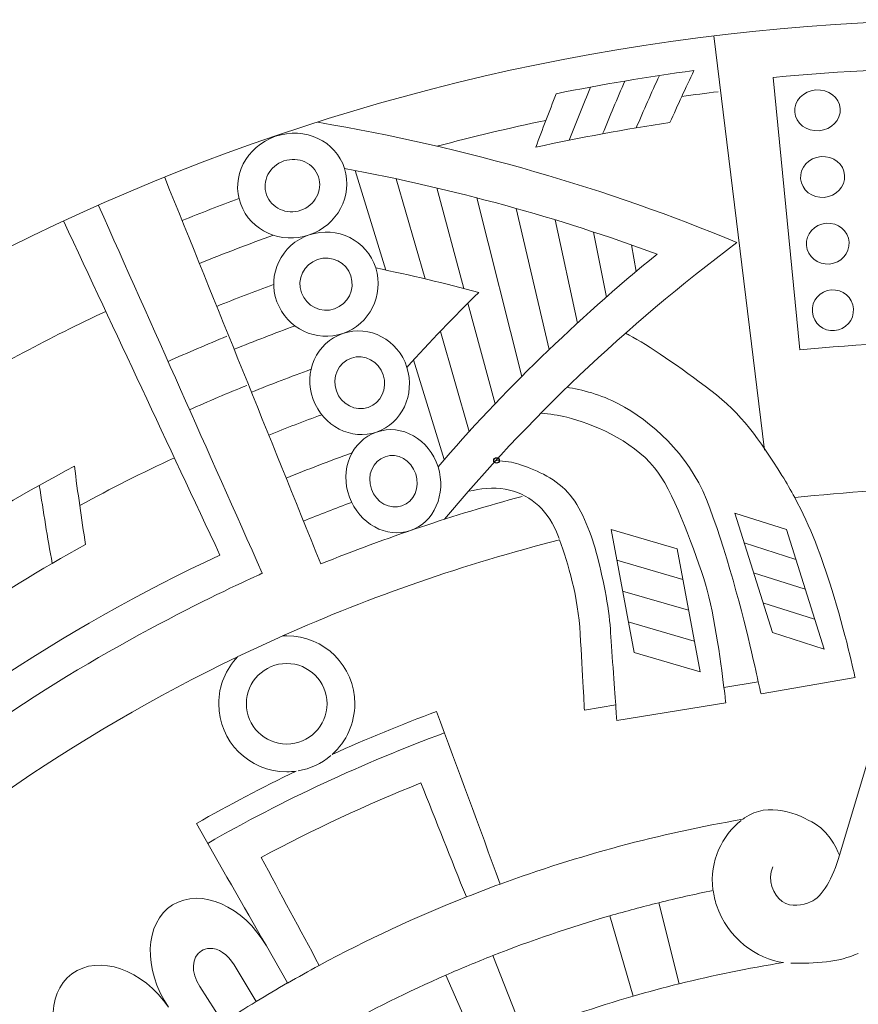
# Model space of a CAD drawing. Header units: millimetres. Extents: x -235 to 244, y -214 to 172.
# Tile 100 of 108: x 46 to 70, y 143 to 172. Entities that reach past the tile are written whole.
import ezdxf

# ---------------------------------------------------------------- set-up
doc = ezdxf.new("R2010")
doc.units = ezdxf.units.MM
doc.header["$MEASUREMENT"] = 0
doc.layers.add('Layer 1', color=7, linetype='Continuous')

msp = doc.modelspace()

# ---------------------------------------------------------------- linework, layer by layer
at = {"layer": 'Layer 1', "color": 1}
msp.add_ellipse((59.5061, 158.6161), major_axis=(0, 0.08), ratio=1, dxfattribs=at)
at = {"layer": 'Layer 1', "lineweight": 15}
for points, knots in [([(73.5153, 171.5214), (38.3394, 171.4537), (9.8583, 142.9189), (9.8583, 107.7417), (9.8583, 107.7417), (9.8583, 72.5175), (38.4139, 43.9619), (73.638, 43.9619), (73.638, 43.9619), (108.8618, 43.9619), (137.4178, 72.5175), (137.4178, 107.7417), (137.4178, 107.7417), (137.4178, 142.9655), (108.8632, 171.5214), (73.638, 171.5214), (73.638, 171.5214), (73.638, 171.5214), (73.5153, 171.5214), (73.5153, 171.5214)], [0, 0, 0, 0, 0.1666667, 0.1666667, 0.1666667, 0.1666667, 0.3333333, 0.3333333, 0.3333333, 0.3333333, 0.5, 0.5, 0.5, 0.5, 0.6666667, 0.6666667, 0.6666667, 0.6666667, 1, 1, 1, 1]), ([(72.7836, 157.8139), (72.7836, 157.8139), (69.5465, 147.057), (69.5465, 147.057), (69.5465, 147.057), (69.5465, 147.057), (69.3204, 147.6895), (68.8342, 147.9788), (68.8342, 147.9788), (68.3478, 148.2698), (67.4616, 148.6445), (66.767, 148.1513), (66.767, 148.1513), (66.7518, 148.14), (66.7366, 148.1252), (66.7215, 148.1125), (66.7215, 148.1125), (64.27, 147.6937), (61.8972, 147.0503), (59.6151, 146.2138), (59.6151, 146.2138), (58.9949, 147.8976), (58.3733, 149.5815), (57.7531, 151.2656), (57.7531, 151.2656), (56.7199, 150.8853), (55.7, 150.4648), (54.6967, 150.0115), (54.6967, 150.0115), (55.1172, 150.3904), (55.3567, 150.928), (55.3567, 151.4942), (55.3567, 151.4942), (55.3567, 152.5938), (54.4638, 153.4856), (53.3642, 153.4856), (53.3642, 153.4856), (53.323, 153.4856), (53.2842, 153.4828), (53.2443, 153.48), (53.2443, 153.48), (55.8598, 154.6459), (58.5705, 155.5857), (61.3458, 156.2885), (61.3458, 156.2885), (61.6076, 155.6037), (61.8944, 154.6198), (61.9561, 153.5379), (61.9561, 153.5379), (62.0253, 152.3543), (62.0789, 151.3097), (62.0789, 151.3097), (62.0789, 151.3097), (62.0789, 151.3097), (62.9954, 151.4586), (62.9954, 151.4586), (62.9954, 151.4586), (63.0021, 151.3591), (63.0272, 151.0063), (63.0272, 151.0063), (63.0272, 151.0063), (63.0272, 151.0063), (66.2188, 151.5231), (66.2188, 151.5231), (66.2188, 151.5231), (66.2188, 151.5231), (66.1979, 151.6995), (66.1648, 151.9712), (66.1648, 151.9712), (66.1648, 151.9712), (67.1709, 152.1352), (67.1709, 152.1352), (67.1709, 152.1352), (67.1832, 152.0826), (67.2506, 151.7838), (67.2506, 151.7838), (67.2506, 151.7838), (67.2506, 151.7838), (70.0041, 152.2661), (70.0041, 152.2661), (70.0041, 152.2661), (70.0041, 152.2661), (69.7035, 153.6345), (69.326, 154.8403), (69.326, 154.8403), (69.0244, 155.8034), (68.6991, 156.6702), (68.2373, 157.5288), (68.2373, 157.5288), (69.7476, 157.6929), (71.2649, 157.7878), (72.7836, 157.8139)], [0, 0, 0, 0, 0.0416667, 0.0416667, 0.0416667, 0.0416667, 0.0833333, 0.0833333, 0.0833333, 0.0833333, 0.125, 0.125, 0.125, 0.125, 0.1666667, 0.1666667, 0.1666667, 0.1666667, 0.2083333, 0.2083333, 0.2083333, 0.2083333, 0.25, 0.25, 0.25, 0.25, 0.2916667, 0.2916667, 0.2916667, 0.2916667, 0.3333333, 0.3333333, 0.3333333, 0.3333333, 0.375, 0.375, 0.375, 0.375, 0.4166667, 0.4166667, 0.4166667, 0.4166667, 0.4583333, 0.4583333, 0.4583333, 0.4583333, 0.5, 0.5, 0.5, 0.5, 0.5416667, 0.5416667, 0.5416667, 0.5416667, 0.5833333, 0.5833333, 0.5833333, 0.5833333, 0.625, 0.625, 0.625, 0.625, 0.6666667, 0.6666667, 0.6666667, 0.6666667, 0.7083333, 0.7083333, 0.7083333, 0.7083333, 0.75, 0.75, 0.75, 0.75, 0.7916667, 0.7916667, 0.7916667, 0.7916667, 0.8333333, 0.8333333, 0.8333333, 0.8333333, 0.875, 0.875, 0.875, 0.875, 0.9166667, 0.9166667, 0.9166667, 0.9166667, 1, 1, 1, 1]), ([(51.9242, 152.8683), (51.5824, 152.5099), (51.3717, 152.0276), (51.3717, 151.4928), (51.3717, 151.4928), (51.3717, 150.3932), (52.2632, 149.5017), (53.3642, 149.5003), (53.3642, 149.5003), (53.4567, 149.5003), (53.5501, 149.507), (53.6426, 149.5211), (53.6426, 149.5211), (52.6506, 149.0428), (51.6748, 148.533), (50.7184, 147.9858), (50.7184, 147.9858), (51.4021, 146.7924), (52.084, 145.5975), (52.7677, 144.4044), (52.7677, 144.4044), (52.1034, 145.5647), (50.8549, 146.1214), (50.0238, 145.6018), (50.0238, 145.6018), (49.1944, 145.0811), (49.1489, 143.7141), (49.9038, 142.6102), (49.9038, 142.6102), (49.1489, 143.7141), (47.8602, 144.1702), (47.0735, 143.5842), (47.0735, 143.5842), (46.6794, 143.2921), (46.5002, 142.8032), (46.5235, 142.2588), (46.5235, 142.2588), (46.5472, 141.7145), (46.7729, 141.1123), (47.1949, 140.5927), (47.1949, 140.5927), (47.1949, 140.5927), (47.983, 139.6169), (47.983, 139.6169), (47.983, 139.6169), (47.8122, 139.4793), (47.6387, 139.3442), (47.4704, 139.2024), (47.4704, 139.2024), (47.4704, 139.2024), (38.8961, 143.8089), (38.8961, 143.8089), (38.8961, 143.8089), (42.7297, 147.5022), (47.1271, 150.5601), (51.9242, 152.8683)], [0, 0, 0, 0, 0.0666667, 0.0666667, 0.0666667, 0.0666667, 0.1333333, 0.1333333, 0.1333333, 0.1333333, 0.2, 0.2, 0.2, 0.2, 0.2666667, 0.2666667, 0.2666667, 0.2666667, 0.3333333, 0.3333333, 0.3333333, 0.3333333, 0.4, 0.4, 0.4, 0.4, 0.4666667, 0.4666667, 0.4666667, 0.4666667, 0.5333333, 0.5333333, 0.5333333, 0.5333333, 0.6, 0.6, 0.6, 0.6, 0.6666667, 0.6666667, 0.6666667, 0.6666667, 0.7333333, 0.7333333, 0.7333333, 0.7333333, 0.8, 0.8, 0.8, 0.8, 0.8666667, 0.8666667, 0.8666667, 0.8666667, 1, 1, 1, 1]), ([(57.2945, 149.1751), (57.7369, 148.0631), (58.1789, 146.9508), (58.6227, 145.8374), (58.6227, 145.8374), (57.1428, 145.2518), (55.7056, 144.5808), (54.3164, 143.8326), (54.3164, 143.8326), (53.7502, 144.8867), (53.1822, 145.9394), (52.616, 146.9935), (52.616, 146.9935), (54.1319, 147.8094), (55.6943, 148.5383), (57.2945, 149.1751)], [0, 0, 0, 0, 0.2, 0.2, 0.2, 0.2, 0.4, 0.4, 0.4, 0.4, 0.6, 0.6, 0.6, 0.6, 1, 1, 1, 1]), ([(65.848, 146.0276), (65.867, 145.8858), (65.8988, 145.7411), (65.9471, 145.5937), (65.9471, 145.5937), (66.2639, 144.6288), (67.1391, 144.0157), (67.9107, 143.9165), (67.9107, 143.9165), (66.876, 143.7525), (65.8547, 143.543), (64.8503, 143.295), (64.8503, 143.295), (64.8503, 143.295), (64.2605, 145.6695), (64.2605, 145.6695), (64.2605, 145.6695), (64.7854, 145.799), (65.3146, 145.9189), (65.848, 146.0276)], [0, 0, 0, 0, 0.1666667, 0.1666667, 0.1666667, 0.1666667, 0.3333333, 0.3333333, 0.3333333, 0.3333333, 0.5, 0.5, 0.5, 0.5, 0.6666667, 0.6666667, 0.6666667, 0.6666667, 1, 1, 1, 1]), ([(62.8243, 145.285), (62.8243, 145.285), (63.5052, 142.9326), (63.5052, 142.9326), (63.5052, 142.9326), (62.4123, 142.6169), (61.3402, 142.2518), (60.2931, 141.8397), (60.2931, 141.8397), (60.2931, 141.8397), (59.3974, 144.1205), (59.3974, 144.1205), (59.3974, 144.1205), (60.515, 144.56), (61.6587, 144.9488), (62.8243, 145.285)], [0, 0, 0, 0, 0.2, 0.2, 0.2, 0.2, 0.4, 0.4, 0.4, 0.4, 0.6, 0.6, 0.6, 0.6, 1, 1, 1, 1]), ([(51.1015, 144.3328), (51.3538, 144.3395), (51.6335, 144.1603), (51.8222, 143.8474), (51.8222, 143.8474), (51.8222, 143.8474), (52.4728, 142.7753), (52.4728, 142.7753), (52.4728, 142.7753), (52.1447, 142.577), (51.818, 142.3731), (51.497, 142.165), (51.497, 142.165), (51.497, 142.165), (50.8175, 143.2177), (50.8175, 143.2177), (50.8175, 143.2177), (50.5515, 143.6273), (50.5709, 144.0778), (50.8645, 144.2609), (50.8645, 144.2609), (50.9375, 144.3064), (51.0176, 144.33), (51.1015, 144.3328)], [0, 0, 0, 0, 0.1428571, 0.1428571, 0.1428571, 0.1428571, 0.2857143, 0.2857143, 0.2857143, 0.2857143, 0.4285714, 0.4285714, 0.4285714, 0.4285714, 0.5714286, 0.5714286, 0.5714286, 0.5714286, 0.7142857, 0.7142857, 0.7142857, 0.7142857, 1, 1, 1, 1]), ([(58.0248, 143.55), (58.0248, 143.55), (59.0073, 141.3049), (59.0073, 141.3049), (59.0073, 141.3049), (57.9669, 140.8488), (56.9541, 140.3461), (55.9674, 139.7989), (55.9674, 139.7989), (55.9674, 139.7989), (54.7796, 141.9445), (54.7796, 141.9445), (54.7796, 141.9445), (55.8323, 142.5273), (56.9153, 143.0635), (58.0248, 143.55)], [0, 0, 0, 0, 0.2, 0.2, 0.2, 0.2, 0.4, 0.4, 0.4, 0.4, 0.6, 0.6, 0.6, 0.6, 1, 1, 1, 1])]:
    msp.add_open_spline(points, degree=3, knots=knots, dxfattribs=at)
at = {"layer": 'Layer 1', "color": 1, "lineweight": 15}
for points in [[(67.354, 158.9177), (67.354, 158.9177), (65.866, 171.0459), (65.866, 171.0459)], [(64.2742, 169.887), (64.0414, 169.3772), (63.8167, 168.8657), (63.5976, 168.3531)], [(62.2595, 169.5494), (62.0433, 169.0311), (61.8351, 168.5119), (61.6326, 167.9922)], [(63.2653, 169.7258), (63.0409, 169.2118), (62.8243, 168.6964), (62.6137, 168.181)], [(64.9301, 169.271), (65.2842, 169.3218), (65.6398, 169.3688), (65.994, 169.4129)], [(57.763, 167.8172), (58.8185, 168.097), (59.8811, 168.3492), (60.9504, 168.5722)], [(55.368, 167.106), (55.368, 167.106), (56.2665, 164.1914), (56.2665, 164.1914)], [(49.7924, 166.8979), (51.3164, 163.1278), (52.8393, 159.3573), (54.3619, 155.5871)], [(57.4169, 163.9339), (57.4169, 163.9339), (56.5682, 166.8637), (56.5682, 166.8637)], [(57.7546, 166.5977), (57.7546, 166.5977), (58.5511, 163.6527), (58.5511, 163.6527)], [(50.3007, 165.6413), (50.8521, 165.8646), (51.4074, 166.0795), (51.9655, 166.2862)], [(60.2448, 161.0757), (60.2448, 161.0757), (58.9275, 166.3081), (58.9275, 166.3081)], [(60.0836, 165.9955), (60.0836, 165.9955), (61.0481, 161.8627), (61.0481, 161.8627)], [(61.875, 162.6385), (61.875, 162.6385), (61.2245, 165.6618), (61.2245, 165.6618)], [(52.9783, 165.2127), (52.2495, 164.9509), (51.5259, 164.674), (50.808, 164.3844)], [(62.3505, 165.3051), (62.3505, 165.3051), (62.7252, 163.4019), (62.7252, 163.4019)], [(63.599, 164.1529), (63.599, 164.1529), (63.4597, 164.9273), (63.4597, 164.9273)], [(51.3149, 163.1278), (51.8678, 163.3511), (52.423, 163.5659), (52.9811, 163.7712)], [(58.6682, 163.2202), (58.6682, 163.2202), (59.4662, 160.2766), (59.4662, 160.2766)], [(43.3182, 160.4724), (44.8591, 161.379), (46.4424, 162.2183), (48.0655, 162.9817)], [(53.6094, 162.5587), (53.01, 162.3382), (52.4149, 162.1093), (51.8237, 161.8708)], [(58.7095, 159.4663), (58.7095, 159.4663), (57.8622, 162.3961), (57.8622, 162.3961)], [(49.8876, 161.5166), (50.4595, 161.7717), (51.0341, 162.0169), (51.6141, 162.2525)], [(57.0779, 161.5607), (57.0779, 161.5607), (57.9779, 158.6464), (57.9779, 158.6464)], [(52.3306, 160.6142), (52.9081, 160.8471), (53.4895, 161.0718), (54.0754, 161.2852)], [(50.5187, 160.1016), (51.0726, 160.3482), (51.6321, 160.5867), (52.1958, 160.8139)], [(54.3908, 159.957), (53.8701, 159.7654), (53.3533, 159.5654), (52.8393, 159.3573)], [(47.3021, 157.2985), (48.2119, 157.792), (49.1351, 158.2577), (50.0735, 158.6958)], [(53.3462, 158.1007), (53.9844, 158.3582), (54.6279, 158.6037), (55.2742, 158.8366)], [(46.1199, 157.8869), (46.2357, 157.121), (46.3609, 156.3587), (46.4974, 155.6009)], [(54.3619, 155.5871), (56.2828, 156.3629), (58.252, 157.0229), (60.2529, 157.562)], [(55.2646, 157.3895), (54.7919, 157.2145), (54.322, 157.0328), (53.8549, 156.8437)], [(68.2677, 155.7194), (68.2677, 155.7194), (66.7589, 156.2003), (66.7589, 156.2003)], [(64.9604, 155.1324), (64.9604, 155.1324), (63.0286, 155.6933), (63.0286, 155.6933)], [(68.5432, 154.8456), (68.5432, 154.8456), (67.033, 155.3254), (67.033, 155.3254)], [(65.1301, 154.2311), (65.1301, 154.2311), (63.1965, 154.792), (63.1965, 154.792)], [(68.8191, 153.9707), (68.8191, 153.9707), (67.3085, 154.4515), (67.3085, 154.4515)], [(65.298, 153.3297), (65.298, 153.3297), (63.3648, 153.8906), (63.3648, 153.8906)], [(51.9133, 152.8626), (51.9133, 152.8626), (53.2528, 153.4842), (53.2528, 153.4842)], [(57.9835, 150.6398), (55.5871, 149.7578), (53.2665, 148.6748), (51.0504, 147.4069)], [(53.6976, 149.5292), (54.0504, 149.5899), (54.3813, 149.7427), (54.654, 149.9744)], [(66.6664, 148.074), (66.1207, 147.6373), (65.7323, 146.8986), (65.8437, 146.0413)], [(58.6213, 145.836), (58.9494, 145.9655), (59.2803, 146.0925), (59.6137, 146.2138)], [(62.8243, 145.285), (63.2985, 145.4211), (63.7754, 145.5496), (64.2577, 145.6681)], [(52.7677, 144.4044), (52.7677, 144.4044), (53.3875, 143.3196), (53.3875, 143.3196)], [(68.1273, 143.9), (68.8244, 143.882), (69.5437, 143.9275), (70.0908, 144.184)], [(58.0234, 143.55), (58.4767, 143.7483), (58.9342, 143.937), (59.396, 144.119)], [(53.3903, 143.3158), (53.6962, 143.4907), (54.0063, 143.6629), (54.3164, 143.8312)], [(52.4714, 142.7781), (52.773, 142.963), (53.0788, 143.1418), (53.3875, 143.3182)], [(64.8475, 143.2935), (64.3967, 143.1821), (63.949, 143.0607), (63.5052, 142.9326)]]:
    msp.add_open_spline(points, degree=3, dxfattribs=at)
for points, knots in [([(67.609, 169.8291), (71.6177, 170.2175), (75.6594, 170.2175), (79.667, 169.8291), (79.667, 169.8291), (79.667, 169.8291), (78.8923, 161.8542), (78.8923, 161.8542), (78.8923, 161.8542), (75.4005, 162.1933), (71.8755, 162.1933), (68.3834, 161.8542), (68.3834, 161.8542), (68.3834, 161.8542), (67.609, 169.8291), (67.609, 169.8291)], [0, 0, 0, 0, 0.2, 0.2, 0.2, 0.2, 0.4, 0.4, 0.4, 0.4, 0.6, 0.6, 0.6, 0.6, 1, 1, 1, 1]), ([(61.2562, 169.355), (62.5915, 169.6238), (63.9352, 169.8499), (65.2871, 170.033), (65.2871, 170.033), (65.0458, 169.5261), (64.8115, 169.0174), (64.5843, 168.509), (64.5843, 168.509), (63.2667, 168.3118), (61.9561, 168.0709), (60.6554, 167.7883), (60.6554, 167.7883), (60.8484, 168.3118), (61.0481, 168.8343), (61.2562, 169.355)], [0, 0, 0, 0, 0.2, 0.2, 0.2, 0.2, 0.4, 0.4, 0.4, 0.4, 0.6, 0.6, 0.6, 0.6, 1, 1, 1, 1]), ([(69.5687, 168.9154), (69.5906, 168.5849), (69.3137, 168.2981), (68.95, 168.2706), (68.95, 168.2706), (68.5848, 168.243), (68.2663, 168.4829), (68.2373, 168.8121), (68.2373, 168.8121), (68.2084, 169.1416), (68.4853, 169.4351), (68.8575, 169.464), (68.8575, 169.464), (69.2283, 169.4929), (69.5465, 169.2449), (69.5687, 168.9154)], [0, 0, 0, 0, 0.2, 0.2, 0.2, 0.2, 0.4, 0.4, 0.4, 0.4, 0.6, 0.6, 0.6, 0.6, 1, 1, 1, 1]), ([(55.0565, 167.1639), (55.3087, 166.3606), (54.8427, 165.5005), (54.0229, 165.2208), (54.0229, 165.2208), (53.203, 164.94), (52.3073, 165.334), (52.0152, 166.1236), (52.0152, 166.1236), (51.7217, 166.9131), (52.175, 167.8116), (53.0362, 168.1065), (53.0362, 168.1065), (53.8962, 168.4), (54.8043, 167.9675), (55.0565, 167.1639)], [0, 0, 0, 0, 0.2, 0.2, 0.2, 0.2, 0.4, 0.4, 0.4, 0.4, 0.6, 0.6, 0.6, 0.6, 1, 1, 1, 1]), ([(54.2765, 168.5172), (58.6436, 167.7774), (62.7612, 166.5755), (66.5451, 164.9978), (66.5451, 164.9978), (63.2639, 162.5393), (60.4004, 159.7997), (57.9874, 156.8949)], [0, 0, 0, 0, 0.3333333, 0.3333333, 0.3333333, 0.3333333, 1, 1, 1, 1]), ([(54.2917, 166.9187), (54.4226, 166.519), (54.1911, 166.0837), (53.7763, 165.9415), (53.7763, 165.9415), (53.3614, 165.7997), (52.9123, 166.0022), (52.7702, 166.3977), (52.7702, 166.3977), (52.6283, 166.7945), (52.8569, 167.2397), (53.2831, 167.3844), (53.2831, 167.3844), (53.7075, 167.5304), (54.1608, 167.3184), (54.2917, 166.9187)], [0, 0, 0, 0, 0.2, 0.2, 0.2, 0.2, 0.4, 0.4, 0.4, 0.4, 0.6, 0.6, 0.6, 0.6, 1, 1, 1, 1]), ([(69.6982, 166.9628), (69.7201, 166.6319), (69.4527, 166.3469), (69.0999, 166.3193), (69.0999, 166.3193), (68.7471, 166.2918), (68.4384, 166.5328), (68.4095, 166.8623), (68.4095, 166.8623), (68.3806, 167.1914), (68.648, 167.4849), (69.0078, 167.5128), (69.0078, 167.5128), (69.3673, 167.5403), (69.676, 167.2923), (69.6982, 166.9628)], [0, 0, 0, 0, 0.2, 0.2, 0.2, 0.2, 0.4, 0.4, 0.4, 0.4, 0.6, 0.6, 0.6, 0.6, 1, 1, 1, 1]), ([(55.0565, 167.1639), (58.2618, 166.5702), (61.3236, 165.7224), (64.2079, 164.6574), (64.2079, 164.6574), (61.8253, 162.7143), (59.6825, 160.6237), (57.7934, 158.4341)], [0, 0, 0, 0, 0.3333333, 0.3333333, 0.3333333, 0.3333333, 1, 1, 1, 1]), ([(47.8563, 166.078), (49.4548, 162.4896), (51.0518, 158.9025), (52.6492, 155.3141), (52.6492, 155.3141), (52.6492, 155.3141), (49.0081, 153.7033), (45.6553, 151.4942), (45.6553, 151.4942), (42.3054, 149.2879), (39.3332, 146.5733), (39.3332, 146.5733)], [0, 0, 0, 0, 0.25, 0.25, 0.25, 0.25, 0.5, 0.5, 0.5, 0.5, 1, 1, 1, 1]), ([(38.6619, 147.3106), (42.475, 150.7805), (46.7662, 153.6895), (51.4074, 155.8461), (51.4074, 155.8461), (49.882, 159.1026), (48.358, 162.3587), (46.8336, 165.6152)], [0, 0, 0, 0, 0.3333333, 0.3333333, 0.3333333, 0.3333333, 1, 1, 1, 1]), ([(55.9688, 164.2535), (56.221, 163.4502), (55.7882, 162.6014), (55.0096, 162.3354), (55.0096, 162.3354), (54.231, 162.0694), (53.3699, 162.4744), (53.0764, 163.2643), (53.0764, 163.2643), (52.7829, 164.0538), (53.203, 164.94), (54.0229, 165.2208), (54.0229, 165.2208), (54.8427, 165.5005), (55.7166, 165.0571), (55.9688, 164.2535)], [0, 0, 0, 0, 0.2, 0.2, 0.2, 0.2, 0.4, 0.4, 0.4, 0.4, 0.6, 0.6, 0.6, 0.6, 1, 1, 1, 1]), ([(69.8277, 165.0102), (69.8495, 164.6793), (69.592, 164.3942), (69.2516, 164.3678), (69.2516, 164.3678), (68.9097, 164.3417), (68.6109, 164.5844), (68.582, 164.9135), (68.582, 164.9135), (68.5531, 165.243), (68.8106, 165.5351), (69.1592, 165.5612), (69.1592, 165.5612), (69.5066, 165.5887), (69.8069, 165.3393), (69.8277, 165.0102)], [0, 0, 0, 0, 0.2, 0.2, 0.2, 0.2, 0.4, 0.4, 0.4, 0.4, 0.6, 0.6, 0.6, 0.6, 1, 1, 1, 1]), ([(55.241, 164.0206), (55.3719, 163.6209), (55.1571, 163.1913), (54.763, 163.0562), (54.763, 163.0562), (54.3689, 162.921), (53.9361, 163.1292), (53.7943, 163.5261), (53.7943, 163.5261), (53.6535, 163.9229), (53.8645, 164.3611), (54.2695, 164.499), (54.2695, 164.499), (54.6734, 164.638), (55.1101, 164.4203), (55.241, 164.0206)], [0, 0, 0, 0, 0.2, 0.2, 0.2, 0.2, 0.4, 0.4, 0.4, 0.4, 0.6, 0.6, 0.6, 0.6, 1, 1, 1, 1]), ([(55.9688, 164.2535), (56.9926, 164.0415), (58.0001, 163.803), (58.9893, 163.5384), (58.9893, 163.5384), (58.259, 162.8205), (57.5563, 162.0874), (56.8811, 161.3431)], [0, 0, 0, 0, 0.3333333, 0.3333333, 0.3333333, 0.3333333, 1, 1, 1, 1]), ([(69.9571, 163.0576), (69.9794, 162.7281), (69.7314, 162.4427), (69.4019, 162.418), (69.4019, 162.418), (69.0738, 162.3919), (68.7831, 162.6342), (68.7542, 162.9637), (68.7542, 162.9637), (68.7252, 163.2932), (68.9732, 163.5853), (69.3094, 163.61), (69.3094, 163.61), (69.6456, 163.6361), (69.9367, 163.3867), (69.9571, 163.0576)], [0, 0, 0, 0, 0.2, 0.2, 0.2, 0.2, 0.4, 0.4, 0.4, 0.4, 0.6, 0.6, 0.6, 0.6, 1, 1, 1, 1]), ([(56.8811, 161.3431), (57.1333, 160.5398), (56.7336, 159.7019), (55.9963, 159.4497), (55.9963, 159.4497), (55.259, 159.1975), (54.4307, 159.6152), (54.1372, 160.4047), (54.1372, 160.4047), (53.8437, 161.1942), (54.231, 162.0694), (55.0096, 162.3354), (55.0096, 162.3354), (55.7882, 162.6014), (56.6288, 162.1481), (56.8811, 161.3431)], [0, 0, 0, 0, 0.2, 0.2, 0.2, 0.2, 0.4, 0.4, 0.4, 0.4, 0.6, 0.6, 0.6, 0.6, 1, 1, 1, 1]), ([(68.2402, 157.5288), (68.1245, 157.7437), (67.9989, 157.9585), (67.8641, 158.1751), (67.8641, 158.1751), (67.1914, 159.25), (66.6872, 159.9789), (65.7831, 160.6636), (65.7831, 160.6636), (64.8793, 161.3487), (63.938, 162.0006), (63.3923, 162.2843), (63.3923, 162.2843), (63.3496, 162.3065), (63.3083, 162.327), (63.2695, 162.3464)], [0, 0, 0, 0, 0.2, 0.2, 0.2, 0.2, 0.4, 0.4, 0.4, 0.4, 0.6, 0.6, 0.6, 0.6, 1, 1, 1, 1]), ([(56.1907, 161.1226), (56.3216, 160.7218), (56.123, 160.2985), (55.7497, 160.1704), (55.7497, 160.1704), (55.3761, 160.0424), (54.9598, 160.2558), (54.818, 160.6527), (54.818, 160.6527), (54.6776, 161.0496), (54.8717, 161.4824), (55.2562, 161.6133), (55.2562, 161.6133), (55.6407, 161.7456), (56.0598, 161.5223), (56.1907, 161.1226)], [0, 0, 0, 0, 0.2, 0.2, 0.2, 0.2, 0.4, 0.4, 0.4, 0.4, 0.6, 0.6, 0.6, 0.6, 1, 1, 1, 1]), ([(61.5607, 160.7617), (61.9992, 160.6872), (62.5777, 160.5454), (63.0766, 160.278), (63.0766, 160.278), (64.0301, 159.7654), (65.116, 158.8158), (65.6522, 157.4763), (65.6522, 157.4763), (66.1895, 156.1368), (66.7518, 153.994), (66.9709, 153.0186), (66.9709, 153.0186), (67.1296, 152.3211), (67.1406, 152.2675), (67.1709, 152.1352)], [0, 0, 0, 0, 0.2, 0.2, 0.2, 0.2, 0.4, 0.4, 0.4, 0.4, 0.6, 0.6, 0.6, 0.6, 1, 1, 1, 1]), ([(66.1634, 151.9712), (66.0738, 152.7138), (65.8561, 154.3344), (65.5749, 155.1599), (65.5749, 155.1599), (65.2098, 156.2306), (64.6602, 157.7617), (64.1321, 158.4051), (64.1321, 158.4051), (63.4516, 159.2349), (62.298, 159.691), (61.5621, 159.8797), (61.5621, 159.8797), (61.3293, 159.9404), (61.0551, 159.9789), (60.811, 160.005)], [0, 0, 0, 0, 0.2, 0.2, 0.2, 0.2, 0.4, 0.4, 0.4, 0.4, 0.6, 0.6, 0.6, 0.6, 1, 1, 1, 1]), ([(57.7934, 158.4341), (58.0456, 157.6294), (57.6787, 156.801), (56.983, 156.564), (56.983, 156.564), (56.287, 156.3259), (55.4918, 156.757), (55.1983, 157.5468), (55.1983, 157.5468), (54.9048, 158.3363), (55.259, 159.1975), (55.9963, 159.4497), (55.9963, 159.4497), (56.7336, 159.7019), (57.5411, 159.2377), (57.7934, 158.4341)], [0, 0, 0, 0, 0.2, 0.2, 0.2, 0.2, 0.4, 0.4, 0.4, 0.4, 0.6, 0.6, 0.6, 0.6, 1, 1, 1, 1]), ([(57.14, 158.2245), (57.2709, 157.8238), (57.0903, 157.4061), (56.7364, 157.2847), (56.7364, 157.2847), (56.3837, 157.1648), (55.984, 157.3842), (55.8432, 157.7811), (55.8432, 157.7811), (55.7014, 158.1765), (55.8792, 158.6037), (56.2429, 158.7276), (56.2429, 158.7276), (56.6066, 158.8517), (57.0091, 158.6242), (57.14, 158.2245)], [0, 0, 0, 0, 0.2, 0.2, 0.2, 0.2, 0.4, 0.4, 0.4, 0.4, 0.6, 0.6, 0.6, 0.6, 1, 1, 1, 1]), ([(59.5061, 158.6161), (59.746, 158.5981), (59.9898, 158.5649), (60.1552, 158.5085), (60.1552, 158.5085), (60.5919, 158.3596), (61.1765, 158.1405), (61.5938, 157.683), (61.5938, 157.683), (61.9727, 157.2671), (62.2472, 156.571), (62.425, 155.9233), (62.425, 155.9233), (62.6067, 155.2633), (62.801, 154.3221), (62.8409, 153.68), (62.8409, 153.68), (62.8741, 153.1466), (62.9608, 151.9465), (62.9954, 151.4586)], [0, 0, 0, 0, 0.1666667, 0.1666667, 0.1666667, 0.1666667, 0.3333333, 0.3333333, 0.3333333, 0.3333333, 0.5, 0.5, 0.5, 0.5, 0.6666667, 0.6666667, 0.6666667, 0.6666667, 1, 1, 1, 1]), ([(43.1171, 156.0722), (44.4248, 156.921), (45.77, 157.7133), (47.1465, 158.4478), (47.1465, 158.4478), (47.2457, 157.6802), (47.3547, 156.9153), (47.4746, 156.1548), (47.4746, 156.1548), (46.1626, 155.4312), (44.8838, 154.6502), (43.6382, 153.8162), (43.6382, 153.8162), (43.4547, 154.5634), (43.2811, 155.3155), (43.1171, 156.0722)], [0, 0, 0, 0, 0.2, 0.2, 0.2, 0.2, 0.4, 0.4, 0.4, 0.4, 0.6, 0.6, 0.6, 0.6, 1, 1, 1, 1]), ([(58.6986, 157.7147), (59.0101, 157.7878), (59.4151, 157.8456), (59.7597, 157.7782), (59.7597, 157.7782), (60.4254, 157.6445), (60.9627, 157.2406), (61.2576, 156.5255), (61.2576, 156.5255), (61.2837, 156.462), (61.3098, 156.3961), (61.3377, 156.3273)], [0, 0, 0, 0, 0.25, 0.25, 0.25, 0.25, 0.5, 0.5, 0.5, 0.5, 1, 1, 1, 1]), ([(53.3642, 150.3135), (54.0162, 150.3135), (54.5439, 150.8426), (54.5439, 151.4928), (54.5439, 151.4928), (54.5439, 152.1447), (54.0162, 152.6725), (53.3642, 152.6725), (53.3642, 152.6725), (52.7123, 152.6725), (52.1845, 152.1447), (52.1845, 151.4928), (52.1845, 151.4928), (52.1845, 150.8426), (52.7123, 150.3135), (53.3642, 150.3135)], [0, 0, 0, 0, 0.2, 0.2, 0.2, 0.2, 0.4, 0.4, 0.4, 0.4, 0.6, 0.6, 0.6, 0.6, 1, 1, 1, 1]), ([(69.5465, 147.057), (69.3645, 146.3983), (69.041, 145.8321), (68.703, 145.6914), (68.703, 145.6914), (68.4786, 145.5965), (68.1297, 145.5178), (67.8736, 145.7037), (67.8736, 145.7037), (67.6006, 145.9023), (67.4284, 146.3362), (67.5939, 146.7165)], [0, 0, 0, 0, 0.25, 0.25, 0.25, 0.25, 0.5, 0.5, 0.5, 0.5, 1, 1, 1, 1])]:
    msp.add_open_spline(points, degree=3, knots=knots, dxfattribs=at)
at = {"layer": 'Layer 1', "color": 1, "lineweight": 20}
for points in [[(67.9922, 156.5942), (67.9922, 156.5942), (69.0947, 153.0955), (69.0947, 153.0955), (69.0947, 153.0955), (69.0947, 153.0955), (67.5842, 153.5766), (67.5842, 153.5766), (67.5842, 153.5766), (67.5842, 153.5766), (66.4831, 157.0752), (66.4831, 157.0752), (66.4831, 157.0752), (66.4831, 157.0752), (67.9922, 156.5942), (67.9922, 156.5942)], [(64.7923, 156.0334), (64.7923, 156.0334), (65.4664, 152.4284), (65.4664, 152.4284), (65.4664, 152.4284), (65.4664, 152.4284), (63.5342, 152.9908), (63.5342, 152.9908), (63.5342, 152.9908), (63.5342, 152.9908), (62.8604, 156.5944), (62.8604, 156.5944), (62.8604, 156.5944), (62.8604, 156.5944), (64.7923, 156.0334), (64.7923, 156.0334)]]:
    msp.add_open_spline(points, degree=3, knots=[0, 0, 0, 0, 0.2, 0.2, 0.2, 0.2, 0.4, 0.4, 0.4, 0.4, 0.6, 0.6, 0.6, 0.6, 1, 1, 1, 1], dxfattribs=at)

doc.saveas('drawing.dxf')
